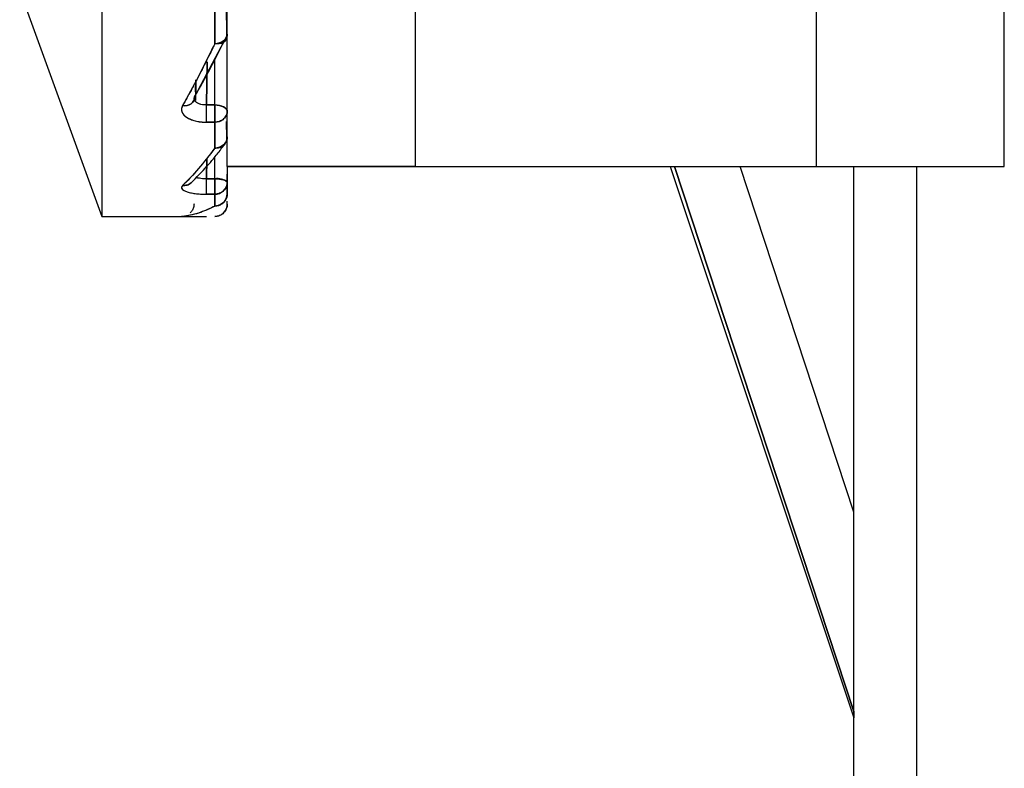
# Model space of a CAD drawing. Header units: millimetres. Extents: x 684 to 1227, y 21 to 405.
# Tile 9 of 28: x 933.55 to 941.41, y 217.82 to 223.79. Entities that reach past the tile are written whole.
import ezdxf

# ---------------------------------------------------------------- set-up
doc = ezdxf.new("R2010")
doc.units = ezdxf.units.MM
doc.header["$LTSCALE"] = 2
doc.layers.add('1轮廓实线层', color=7, linetype='Continuous')

msp = doc.modelspace()

# ---------------------------------------------------------------- linework, layer by layer
at = {"layer": '1轮廓实线层'}
for p, q in [((935.2107, 222.6172), (935.2107, 253.8172)), ((936.7107, 253.8172), (936.7107, 222.6172)), ((939.9107, 253.8172), (939.9107, 222.6172)), ((941.4107, 222.6172), (941.4107, 253.8172)), ((934.2107, 228.2172), (934.2107, 222.2172)), ((933.5545, 224.02), (934.2107, 222.2172)), ((935.1107, 223.9033), (935.1107, 223.5975)), ((935.2062, 223.6563), (935.2053, 223.9559)), ((935.2062, 223.6563), (935.2054, 223.9107)), ((934.9777, 223.2259), (935.2062, 223.6563)), ((935.0456, 223.1084), (935.0493, 223.4524)), ((935.0493, 223.4524), (935.0456, 223.1084)), ((935.1107, 223.1084), (935.1107, 223.4763)), ((934.9587, 223.3047), (934.9577, 223.213)), ((934.9577, 223.213), (934.9587, 223.3047)), ((934.9593, 223.145), (934.9612, 223.3094)), ((934.9612, 223.3094), (934.9601, 223.2117)), ((935.1107, 223.1084), (935.0456, 223.1084)), ((935.0456, 223.1084), (935.1107, 223.1084)), ((935.0456, 222.971), (935.1107, 222.971)), ((935.1107, 222.971), (935.0456, 222.971)), ((935.1107, 222.971), (935.1107, 222.764)), ((935.2062, 222.8433), (935.2058, 222.9764)), ((935.2062, 222.8433), (935.2058, 222.9764)), ((935.0456, 222.5191), (935.0471, 222.6786)), ((935.0471, 222.6786), (935.0456, 222.5191)), ((935.1107, 222.5191), (935.1107, 222.6922)), ((936.7107, 222.6172), (935.2107, 222.6172)), ((935.2107, 222.6172), (935.2107, 222.4932)), ((936.7107, 222.6172), (939.9107, 222.6172)), ((938.744, 222.6172), (940.2107, 218.2172)), ((938.7801, 222.6172), (940.2107, 218.269)), ((940.2107, 218.269), (938.7801, 222.6172)), ((938.7801, 222.6172), (940.2107, 218.269)), ((940.2107, 219.8579), (939.3042, 222.6172)), ((940.2107, 219.8579), (939.3042, 222.6172)), ((940.2107, 219.8579), (939.3042, 222.6172)), ((939.9107, 222.6172), (941.4107, 222.6172)), ((940.2107, 191.3172), (940.2107, 222.6172)), ((940.2107, 191.3172), (940.2107, 222.6172)), ((940.7107, 222.6172), (940.7107, 191.3172)), ((940.7107, 222.6172), (940.7107, 191.3172)), ((935.1107, 222.5191), (935.0456, 222.5191)), ((935.0456, 222.5191), (935.1107, 222.5191)), ((935.2107, 222.4932), (935.2107, 222.5572)), ((935.0456, 222.3962), (935.1107, 222.3962)), ((935.1107, 222.3962), (935.0456, 222.3962)), ((935.1107, 222.3962), (935.1107, 222.3021)), ((935.2107, 222.3181), (935.2107, 222.3407)), ((934.2107, 222.2172), (934.8739, 222.2172))]:
    msp.add_line(p, q, dxfattribs=at)
at = {"layer": '1轮廓实线层', "flags": 128}
msp.add_lwpolyline([(935.2107, 223.0584), (935.2087, 223.0681), (935.203, 223.0775), (935.1938, 223.0862), (935.1814, 223.0937), (935.1662, 223.1), (935.1489, 223.1046), (935.1302, 223.1074), (935.1107, 223.1084)], dxfattribs=at)
at = {"layer": '1轮廓实线层'}
msp.add_arc((935.134, 222.4031), 0.1183, 49.60931, 101.36906, dxfattribs=at)
for points in [[(935.1107, 223.5975), (935.1107, 223.695), (935.1107, 223.7971), (935.1107, 223.9033)], [(935.1107, 223.5975), (935.0242, 223.417), (934.9391, 223.2516), (934.8543, 223.1034)], [(934.95, 223.1736), (935.0348, 223.3183), (935.1198, 223.4799), (935.2062, 223.6563)], [(935.1107, 222.764), (935.1107, 222.8277), (935.1107, 222.8968), (935.1107, 222.971)], [(935.1107, 222.764), (935.0242, 222.646), (934.9391, 222.546), (934.8543, 222.4654)], [(935.0456, 222.5191), (935.0144, 222.5189), (934.9836, 222.5221), (934.9651, 222.5284)], [(935.2107, 222.4932), (935.2107, 222.4568), (935.2107, 222.4259), (935.2107, 222.4007)], [(935.1107, 222.3021), (935.1107, 222.3277), (935.1107, 222.3591), (935.1107, 222.3962)], [(935.2107, 222.4007), (935.2107, 222.3993), (935.2091, 222.3979), (935.2062, 222.3966)], [(935.2107, 222.4007), (935.2107, 222.3993), (935.2091, 222.3979), (935.2062, 222.3966)], [(935.1107, 222.3021), (935.0242, 222.2547), (934.9391, 222.227), (934.8543, 222.2194)], [(940.2107, 218.269), (940.2107, 218.2001), (940.2107, 218.2001), (940.2107, 218.269)]]:
    msp.add_open_spline(points, degree=3, dxfattribs=at)
for points, knots in [([(935.2107, 223.6745), (935.2107, 223.6564), (935.2009, 223.6351), (935.1618, 223.6051), (935.1342, 223.5975), (935.1107, 223.5975)], [0, 0, 0, 0, 0.5, 0.5, 1, 1, 1, 1]), ([(935.1107, 223.5975), (935.1217, 223.5983), (935.1418, 223.5998), (935.1654, 223.6093), (935.1873, 223.6234), (935.2063, 223.6446), (935.2093, 223.6647), (935.2107, 223.6745)], [0, 0, 0, 0, 0.211849, 0.383021, 0.500785, 0.757525, 1, 1, 1, 1]), ([(935.1107, 223.5975), (935.0887, 223.5521), (935.0428, 223.4573), (934.9799, 223.3339), (934.9165, 223.2139), (934.8767, 223.1432), (934.8543, 223.1034)], [0, 0, 0, 0, 0.254864, 0.531727, 0.735676, 1, 1, 1, 1]), ([(935.2062, 223.6563), (935.2057, 223.6502), (935.2047, 223.6375), (935.1954, 223.6203), (935.1774, 223.6041), (935.1526, 223.5957), (935.1283, 223.5947), (935.1158, 223.5967), (935.1107, 223.5975)], [0, 0, 0, 0, 0.151076, 0.319125, 0.500303, 0.749563, 0.898071, 1, 1, 1, 1]), ([(935.2062, 223.6563), (935.2063, 223.638), (935.1971, 223.6184), (935.1598, 223.5954), (935.1333, 223.5931), (935.1107, 223.5975)], [0, 0, 0, 0, 0.5, 0.5, 1, 1, 1, 1]), ([(934.8543, 223.1034), (934.8769, 223.0998), (934.9034, 223.1039), (934.9407, 223.1314), (934.95, 223.1535), (934.95, 223.1736)], [0, 0, 0, 0, 0.5, 0.5, 1, 1, 1, 1]), ([(934.95, 223.1736), (934.95, 223.1535), (934.9408, 223.1314), (934.9034, 223.104), (934.8769, 223.0998), (934.8543, 223.1034)], [0, 0, 0, 0, 0.5, 0.5, 1, 1, 1, 1]), ([(935.0456, 223.1084), (935.0144, 223.1082), (934.9836, 223.1153), (934.9467, 223.1399), (934.9409, 223.1573), (934.95, 223.1736)], [0, 0, 0, 0, 0.5, 0.5, 1, 1, 1, 1]), ([(935.0456, 223.1084), (935.0388, 223.1086), (935.0233, 223.1089), (934.9937, 223.1138), (934.9624, 223.1263), (934.9425, 223.1487), (934.9475, 223.1654), (934.95, 223.1736)], [0, 0, 0, 0, 0.109564, 0.251286, 0.500825, 0.753468, 1, 1, 1, 1]), ([(934.8543, 223.1034), (934.851, 223.0959), (934.8441, 223.0806), (934.8462, 223.0567), (934.8586, 223.033), (934.8822, 223.0116), (934.9149, 222.9939), (934.9539, 222.981), (934.9982, 222.9726), (935.0296, 222.9715), (935.0456, 222.971)], [0, 0, 0, 0, 0.117178, 0.23966, 0.367332, 0.500038, 0.625166, 0.750005, 0.872683, 1, 1, 1, 1]), ([(934.8543, 223.1034), (934.8517, 223.0981), (934.8465, 223.0876), (934.8448, 223.0713), (934.8495, 223.0447), (934.8782, 223.0095), (934.9397, 222.9836), (934.9912, 222.974), (935.0183, 222.9717), (935.0319, 222.9711), (935.0397, 222.971), (935.0437, 222.971), (935.0456, 222.971)], [0, 0, 0, 0, 0.08337, 0.166388, 0.251065, 0.500072, 0.749, 0.875283, 0.937385, 0.968572, 0.984249, 1, 1, 1, 1]), ([(935.0456, 222.971), (935.0456, 222.9825), (935.0456, 223.0048), (935.0456, 223.0586), (935.0456, 223.0878), (935.0456, 223.1084)], [0, 0, 0, 0, 0.5, 0.5, 1, 1, 1, 1]), ([(935.0456, 222.971), (935.0456, 222.9825), (935.0456, 223.0048), (935.0456, 223.0586), (935.0456, 223.0878), (935.0456, 223.1084)], [0, 0, 0, 0, 0.5, 0.5, 1, 1, 1, 1]), ([(935.1107, 222.971), (935.1107, 222.9745), (935.1108, 222.9816), (935.1106, 223.0009), (935.1107, 223.031), (935.1107, 223.0649), (935.1106, 223.0908), (935.1106, 223.1027), (935.1107, 223.1084)], [0, 0, 0, 0, 0.125484, 0.250636, 0.500023, 0.749484, 0.878604, 1, 1, 1, 1]), ([(935.1107, 223.1084), (935.1342, 223.1084), (935.1618, 223.1035), (935.2009, 223.084), (935.2107, 223.0702), (935.2107, 223.0584)], [0, 0, 0, 0, 0.5, 0.5, 1, 1, 1, 1]), ([(935.1107, 223.1084), (935.1107, 223.0878), (935.1107, 223.0586), (935.1107, 223.0048), (935.1107, 222.9825), (935.1107, 222.971)], [0, 0, 0, 0, 0.5, 0.5, 1, 1, 1, 1]), ([(935.1107, 222.971), (935.1342, 222.971), (935.1618, 222.9795), (935.2009, 223.0136), (935.2107, 223.0378), (935.2107, 223.0584)], [0, 0, 0, 0, 0.5, 0.5, 1, 1, 1, 1]), ([(935.2107, 223.0584), (935.2103, 223.0528), (935.2096, 223.0414), (935.2018, 223.0195), (935.1833, 222.9949), (935.1554, 222.9788), (935.1303, 222.9719), (935.1172, 222.9713), (935.1107, 222.971)], [0, 0, 0, 0, 0.121659, 0.250504, 0.499978, 0.749379, 0.875194, 1, 1, 1, 1]), ([(935.2107, 222.8549), (935.2107, 222.8335), (935.2009, 222.8084), (935.1618, 222.7729), (935.1342, 222.764), (935.1107, 222.764)], [0, 0, 0, 0, 0.5, 0.5, 1, 1, 1, 1]), ([(935.1107, 222.764), (935.1217, 222.765), (935.1418, 222.7667), (935.1654, 222.7779), (935.1873, 222.7945), (935.2063, 222.8196), (935.2093, 222.8434), (935.2107, 222.8549)], [0, 0, 0, 0, 0.211849, 0.38302, 0.500785, 0.757525, 1, 1, 1, 1]), ([(935.2062, 222.8433), (935.2057, 222.8361), (935.2047, 222.821), (935.1954, 222.7997), (935.1774, 222.7787), (935.1526, 222.7662), (935.1283, 222.7625), (935.1158, 222.7636), (935.1107, 222.764)], [0, 0, 0, 0, 0.151076, 0.319125, 0.500303, 0.749563, 0.898071, 1, 1, 1, 1]), ([(935.2062, 222.8433), (935.2063, 222.8218), (935.1971, 222.7976), (935.1598, 222.7666), (935.1333, 222.7611), (935.1107, 222.764)], [0, 0, 0, 0, 0.5, 0.5, 1, 1, 1, 1]), ([(935.1107, 222.764), (935.0922, 222.7392), (935.0544, 222.6886), (934.9971, 222.6179), (934.9406, 222.5531), (934.8928, 222.5027), (934.8647, 222.4755), (934.8543, 222.4654)], [0, 0, 0, 0, 0.214281, 0.437208, 0.66878, 0.877295, 1, 1, 1, 1]), ([(934.9226, 222.4882), (934.9656, 222.5308), (935.025, 222.5898), (935.0939, 222.6714), (935.1404, 222.7286), (935.1706, 222.7685), (935.1908, 222.7952)], [0, 0, 0, 0, 0.478055, 0.661016, 0.773052, 1, 1, 1, 1]), ([(935.2107, 222.6172), (935.2108, 222.6172), (935.2113, 222.6172), (935.2182, 222.6172), (935.2355, 222.6172), (935.2701, 222.6172), (935.3153, 222.6172), (935.381, 222.6172), (935.4804, 222.6172), (935.6431, 222.6172), (935.8263, 222.6172), (935.9937, 222.6172), (936.1706, 222.6172), (936.3693, 222.6172), (936.5428, 222.6172), (936.6408, 222.6172), (936.6897, 222.6172), (936.7107, 222.6172)], [0, 0, 0, 0, 0.024918, 0.062327, 0.125085, 0.175089, 0.250131, 0.30024, 0.375168, 0.500072, 0.624976, 0.674954, 0.750013, 0.874915, 0.937673, 0.973302, 1, 1, 1, 1]), ([(934.8543, 222.4654), (934.8664, 222.4656), (934.885, 222.4659), (934.907, 222.4763), (934.9181, 222.4831), (934.9224, 222.4881), (934.9225, 222.4883)], [0, 0, 0, 0, 0.474234, 0.729466, 0.990038, 1, 1, 1, 1]), ([(934.9219, 222.4876), (934.917, 222.4837), (934.9073, 222.4759), (934.8849, 222.4661), (934.8664, 222.4657), (934.8543, 222.4654)], [0, 0, 0, 0, 0.260558, 0.519175, 1, 1, 1, 1]), ([(935.0456, 222.5191), (935.0389, 222.5191), (935.0233, 222.5192), (934.9991, 222.5211), (934.9792, 222.5244), (934.9658, 222.5278), (934.9613, 222.53), (934.9595, 222.5309)], [0, 0, 0, 0, 0.193751, 0.444368, 0.723907, 0.888462, 1, 1, 1, 1]), ([(935.0456, 222.3962), (935.0456, 222.4019), (935.0456, 222.4184), (935.0456, 222.4665), (935.0456, 222.4961), (935.0456, 222.5191)], [0, 0, 0, 0, 0.5, 0.5, 1, 1, 1, 1]), ([(935.0456, 222.3962), (935.0456, 222.4019), (935.0456, 222.4184), (935.0456, 222.4665), (935.0456, 222.4961), (935.0456, 222.5191)], [0, 0, 0, 0, 0.5, 0.5, 1, 1, 1, 1]), ([(935.1107, 222.3962), (935.1107, 222.3981), (935.1108, 222.4021), (935.1106, 222.416), (935.1107, 222.4411), (935.1107, 222.4732), (935.1106, 222.4998), (935.1106, 222.5128), (935.1107, 222.5191)], [0, 0, 0, 0, 0.125484, 0.250636, 0.500023, 0.749484, 0.878604, 1, 1, 1, 1]), ([(935.1107, 222.5191), (935.1342, 222.5191), (935.1618, 222.5165), (935.2009, 222.5064), (935.2107, 222.4993), (935.2107, 222.4932)], [0, 0, 0, 0, 0.5, 0.5, 1, 1, 1, 1]), ([(935.1107, 222.5191), (935.1107, 222.4961), (935.1107, 222.4665), (935.1107, 222.4184), (935.1107, 222.4019), (935.1107, 222.3962)], [0, 0, 0, 0, 0.5, 0.5, 1, 1, 1, 1]), ([(935.1107, 222.3962), (935.1342, 222.3962), (935.1618, 222.4056), (935.2009, 222.4435), (935.2107, 222.4703), (935.2107, 222.4932)], [0, 0, 0, 0, 0.5, 0.5, 1, 1, 1, 1]), ([(935.2107, 222.4932), (935.2103, 222.487), (935.2096, 222.4743), (935.2018, 222.45), (935.1833, 222.4227), (935.1554, 222.4049), (935.1303, 222.3972), (935.1172, 222.3965), (935.1107, 222.3962)], [0, 0, 0, 0, 0.1216587, 0.2505036, 0.4999784, 0.7493789, 0.8751937, 1, 1, 1, 1]), ([(935.2107, 222.4007), (935.2107, 222.414), (935.2107, 222.4406), (935.2107, 222.4757), (935.2107, 222.4932)], [0, 0, 0, 0, 0.5, 1, 1, 1, 1]), ([(934.8543, 222.4654), (934.851, 222.4613), (934.8441, 222.453), (934.8462, 222.4403), (934.8586, 222.4278), (934.8822, 222.4168), (934.9149, 222.4077), (934.9539, 222.4012), (934.9982, 222.397), (935.0296, 222.3964), (935.0456, 222.3962)], [0, 0, 0, 0, 0.117178, 0.23966, 0.367332, 0.500038, 0.625166, 0.750005, 0.872683, 1, 1, 1, 1]), ([(934.8543, 222.4654), (934.8517, 222.4625), (934.8465, 222.4568), (934.8448, 222.4481), (934.8495, 222.4339), (934.8782, 222.4156), (934.9397, 222.4025), (934.9912, 222.3977), (935.0183, 222.3965), (935.0319, 222.3962), (935.0397, 222.3962), (935.0437, 222.3962), (935.0456, 222.3962)], [0, 0, 0, 0, 0.08337, 0.166388, 0.251066, 0.500072, 0.749, 0.875298, 0.937396, 0.968578, 0.984253, 1, 1, 1, 1]), ([(935.2107, 222.4007), (935.2107, 222.3775), (935.2009, 222.3503), (935.1618, 222.3118), (935.1342, 222.3021), (935.1107, 222.3021)], [0, 0, 0, 0, 0.5, 0.5, 1, 1, 1, 1]), ([(935.1107, 222.3021), (935.1217, 222.3032), (935.1418, 222.305), (935.1654, 222.3172), (935.1873, 222.3351), (935.2063, 222.3624), (935.2093, 222.3882), (935.2107, 222.4007)], [0, 0, 0, 0, 0.211849, 0.383021, 0.500785, 0.757525, 1, 1, 1, 1]), ([(935.2062, 222.3966), (935.2057, 222.3888), (935.2047, 222.3723), (935.1954, 222.3483), (935.1774, 222.324), (935.1526, 222.3082), (935.1283, 222.3021), (935.1158, 222.3021), (935.1107, 222.3021)], [0, 0, 0, 0, 0.151076, 0.319125, 0.500303, 0.749563, 0.898071, 1, 1, 1, 1]), ([(935.2062, 222.3966), (935.2063, 222.3732), (935.1971, 222.3462), (935.1598, 222.3093), (935.1333, 222.301), (935.1107, 222.3021)], [0, 0, 0, 0, 0.5, 0.5, 1, 1, 1, 1]), ([(935.1107, 222.3021), (935.0932, 222.293), (935.0558, 222.2734), (934.9962, 222.2496), (934.9282, 222.229), (934.8801, 222.2227), (934.8543, 222.2194)], [0, 0, 0, 0, 0.202855, 0.433355, 0.695944, 1, 1, 1, 1]), ([(934.9456, 222.3183), (934.9448, 222.3089), (934.9432, 222.2893), (934.9318, 222.2639), (934.9192, 222.2517), (934.914, 222.2466)], [0, 0, 0, 0, 0.350299, 0.728621, 1, 1, 1, 1]), ([(935.1107, 222.2181), (935.1342, 222.2181), (935.1618, 222.2278), (935.2009, 222.2669), (935.2107, 222.2945), (935.2107, 222.3181)], [0, 0, 0, 0, 0.5, 0.5, 1, 1, 1, 1]), ([(935.2107, 222.3181), (935.2103, 222.3117), (935.2096, 222.2986), (935.2018, 222.2735), (935.1833, 222.2455), (935.1554, 222.227), (935.1303, 222.2192), (935.1172, 222.2184), (935.1107, 222.2181)], [0, 0, 0, 0, 0.121659, 0.250504, 0.499978, 0.749379, 0.875194, 1, 1, 1, 1]), ([(934.8543, 222.2194), (934.851, 222.219), (934.8441, 222.2183), (934.8462, 222.2176), (934.8586, 222.2172), (934.8822, 222.2172), (934.9149, 222.2174), (934.9539, 222.2177), (934.9982, 222.218), (935.0296, 222.218), (935.0456, 222.2181)], [0, 0, 0, 0, 0.117178, 0.23966, 0.367332, 0.500038, 0.625166, 0.750005, 0.872683, 1, 1, 1, 1]), ([(934.8543, 222.2194), (934.8517, 222.2191), (934.8465, 222.2186), (934.8448, 222.218), (934.8495, 222.2173), (934.8782, 222.2171), (934.9397, 222.2177), (934.9912, 222.218), (935.0183, 222.218), (935.0319, 222.2181), (935.0397, 222.2181), (935.0437, 222.2181), (935.0456, 222.2181)], [0, 0, 0, 0, 0.08337, 0.166388, 0.251066, 0.500073, 0.749, 0.875312, 0.937406, 0.968584, 0.984256, 1, 1, 1, 1]), ([(934.8464, 222.2183), (934.8466, 222.2183), (934.8483, 222.2185), (934.8563, 222.2192), (934.8635, 222.2198)], [0, 0, 0, 0, 0.095899, 1, 1, 1, 1]), ([(934.8489, 222.2175), (934.8527, 222.2176), (934.8601, 222.2179), (934.8738, 222.2223), (934.8805, 222.2244)], [0, 0, 0, 0, 0.5123506, 1, 1, 1, 1])]:
    msp.add_open_spline(points, degree=3, knots=knots, dxfattribs=at)

doc.saveas('drawing.dxf')
